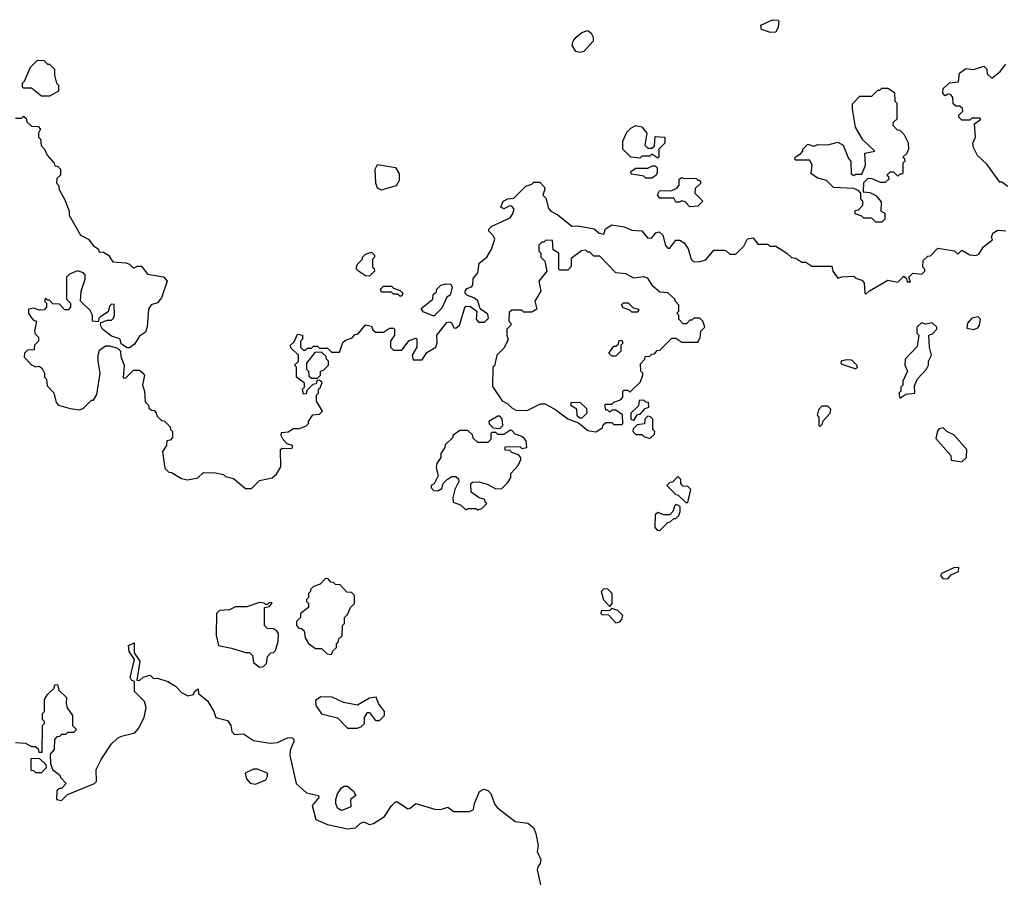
# Model space of a CAD drawing. Extents: x 1862350 to 2057294, y 212041 to 437318.
# Tile 170 of 256: x 1934386 to 1939307, y 334527 to 338812. Entities that reach past the tile are written whole.
import ezdxf

# ---------------------------------------------------------------- set-up
doc = ezdxf.new("R2010")
doc.units = 0

msp = doc.modelspace()

# ---------------------------------------------------------------- linework, layer by layer
at = {"layer": '0CON10XD'}
for points in [[(1938138.3, 338748.3), (1938093, 338763), (1938090, 338785), (1938148.3, 338811.7), (1938175, 338810), (1938180, 338805), (1938177.5, 338775), (1938165, 338750), (1938138.3, 338748.3)], [(1937185, 338647.5), (1937165, 338652.5), (1937147.5, 338685), (1937152.5, 338705), (1937167.5, 338725), (1937195, 338747.5), (1937225, 338757.5), (1937242.5, 338745), (1937252.5, 338725), (1937252.5, 338705), (1937205, 338652.5), (1937185, 338647.5)], [(1934535, 338430), (1934495, 338430), (1934445, 338470), (1934405, 338470), (1934400, 338475), (1934400, 338495), (1934410, 338505), (1934440, 338575), (1934475, 338610), (1934507, 338607), (1934525, 338590), (1934535, 338590), (1934560, 338565), (1934560, 338535), (1934570, 338495), (1934580, 338485), (1934580, 338455), (1934535, 338430)], [(1939325, 337977.5), (1939295, 338000), (1939285, 338000), (1939219.3, 338089.3), (1939173.6, 338133.6), (1939153, 338173), (1939150, 338195), (1939162.5, 338225), (1939158.3, 338291.7), (1939190, 338315), (1939185, 338320), (1939145, 338320), (1939135, 338310), (1939095, 338310), (1939080, 338325), (1939080, 338335), (1939100, 338355), (1939098.3, 338368.3), (1939085, 338380), (1939065, 338380), (1939051.7, 338391.7), (1939050, 338425), (1939038.3, 338438.3), (1939025, 338440), (1939011.7, 338431.7), (1939000, 338445), (1939001.7, 338468.3), (1939033, 338497), (1939078.3, 338501.7), (1939082.5, 338545), (1939115, 338567.5), (1939155, 338562.5), (1939205, 338580), (1939220, 338565), (1939221.7, 338541.7), (1939245, 338520), (1939286.4, 338553.6), (1939315, 338590)], [(1938695, 337800), (1938665, 337800), (1938645, 337820), (1938605, 337820), (1938595, 337830), (1938561.7, 337841.7), (1938561.7, 337858.3), (1938578.3, 337861.7), (1938600, 337885), (1938600, 337905), (1938590, 337915), (1938590, 337945), (1938578.3, 337958.3), (1938555, 337967.5), (1938453, 337973), (1938418.3, 338008.3), (1938375, 338020), (1938341.7, 338041.7), (1938347.5, 338085), (1938335, 338110), (1938265, 338110), (1938260, 338115), (1938263.6, 338126.4), (1938288.3, 338141.7), (1938300, 338155), (1938300, 338165), (1938325, 338190), (1938355, 338180), (1938375, 338187.5), (1938425, 338186.7), (1938475, 338200), (1938502.5, 338185), (1938528.3, 338118.3), (1938540, 338105), (1938541.7, 338041.7), (1938555, 338032.5), (1938565, 338040), (1938595, 338040), (1938612.5, 338085), (1938610, 338145), (1938660, 338155), (1938600.7, 338210.7), (1938563.3, 338275), (1938547.5, 338365), (1938548.3, 338391.7), (1938585, 338430), (1938645, 338430), (1938675, 338460), (1938685, 338460), (1938695, 338470), (1938725, 338470), (1938758.3, 338448.3), (1938760, 338405), (1938770, 338395), (1938770, 338315), (1938751.7, 338298.3), (1938750, 338285), (1938771.7, 338261.7), (1938785, 338260), (1938805, 338240), (1938827, 338197), (1938827.5, 338165), (1938818.3, 338141.7), (1938800, 338125), (1938808.3, 338118.3), (1938810, 338105), (1938800, 338095), (1938800, 338045), (1938795, 338040), (1938785, 338040), (1938775, 338030), (1938755, 338050), (1938735, 338050), (1938720, 338035), (1938728.3, 338028.3), (1938730, 338015), (1938711.7, 337998.3), (1938688.3, 337998.3), (1938646.4, 338016.4), (1938625, 338017.5), (1938603, 337997), (1938601.7, 337951.7), (1938635, 337947.5), (1938665, 337932.5), (1938691.7, 337901.7), (1938690, 337855), (1938710, 337845), (1938710, 337815), (1938695, 337800)], [(1934365, 338320), (1934395, 338320), (1934405, 338330), (1934418.3, 338318.3), (1934421.7, 338301.7), (1934445, 338280), (1934478.3, 338278.3), (1934490, 338265), (1934480, 338245), (1934480, 338225), (1934490, 338215), (1934493, 338183), (1934510, 338165), (1934522.5, 338135), (1934557.5, 338095), (1934561.7, 338081.7), (1934575, 338080), (1934590, 338065), (1934590, 338035), (1934571.7, 338018.3), (1934570, 337995), (1934580, 337985), (1934583, 337963), (1934611.7, 337911.7), (1934632.5, 337855), (1934632.5, 337835), (1934690, 337735), (1934730, 337715), (1934753.3, 337683.3), (1934780, 337665), (1934781.7, 337651.7), (1934805, 337650), (1934830, 337635), (1934851.7, 337601.7), (1934917, 337597), (1934935, 337590), (1934955, 337570), (1934975, 337580), (1934995, 337580), (1935025, 337540), (1935105, 337527.5), (1935122.5, 337505), (1935095, 337422.5), (1935075, 337397.5), (1935043.6, 337386.4), (1935030, 337365), (1935023, 337277), (1935015, 337250), (1934985, 337230), (1934959.5, 337190.5), (1934935, 337172.5), (1934923, 337173), (1934895, 337190), (1934886.7, 337216.7), (1934860, 337225), (1934845, 337230), (1934800, 337265), (1934790, 337285), (1934791.7, 337298.3), (1934825, 337310), (1934845, 337310), (1934855, 337320), (1934860, 337335), (1934858.3, 337388.3), (1934845, 337390), (1934835, 337380), (1934828.3, 337351.7), (1934791.7, 337328.3), (1934781.7, 337318.3), (1934778.3, 337301.7), (1934750, 337305), (1934750, 337335), (1934738.3, 337358.3), (1934690, 337405), (1934692.5, 337455), (1934712.5, 337515), (1934712.5, 337535), (1934705, 337547.5), (1934675, 337557.5), (1934635, 337540), (1934620, 337525), (1934620, 337415), (1934640, 337395), (1934640, 337375), (1934628.3, 337361.7), (1934611.7, 337361.7), (1934585, 337390), (1934551.7, 337391.7), (1934535, 337410), (1934525, 337410), (1934515, 337420), (1934510, 337405), (1934520, 337395), (1934520, 337375), (1934508.3, 337361.7), (1934485, 337360), (1934455, 337370), (1934430, 337365), (1934430, 337345), (1934443, 337323), (1934455, 337310), (1934470, 337305), (1934460, 337255), (1934463, 337243), (1934480, 337225), (1934480, 337205), (1934460, 337185), (1934458.3, 337161.7), (1934425, 337160), (1934410, 337145), (1934407.5, 337125), (1934445, 337087.5), (1934465, 337077.5), (1934485, 337080), (1934498.3, 337068.3), (1934510, 337045), (1934510, 337025), (1934520, 337015), (1934523, 336983), (1934557, 336947), (1934568.3, 336898.3), (1934580, 336885), (1934638.3, 336868.3), (1934685, 336862.5), (1934705, 336870), (1934745, 336910), (1934755, 336910), (1934771.7, 336938.3), (1934787.5, 337045), (1934777.5, 337105), (1934777.5, 337135), (1934785, 337160), (1934815, 337182.5), (1934835, 337182.5), (1934875, 337170), (1934890, 337155), (1934891.7, 337128.3), (1934907.5, 337085), (1934902.5, 337022.5), (1934915, 337020), (1934955, 337060), (1934985, 337060), (1934998.3, 337048.3), (1935010, 337035), (1935000, 336985), (1935010, 336955), (1935013, 336903), (1935030, 336885), (1935031.7, 336871.7), (1935045, 336860), (1935058.3, 336858.3), (1935068.3, 336848.3), (1935071.7, 336831.7), (1935095, 336810), (1935108.3, 336808.3), (1935138.3, 336778.3), (1935140, 336765), (1935150, 336755), (1935150, 336725), (1935138.3, 336711.7), (1935121.7, 336708.3), (1935120, 336685), (1935100, 336655), (1935107.5, 336595), (1935111.7, 336571.7), (1935131.7, 336551.7), (1935145, 336550), (1935195, 336520), (1935225, 336512.5), (1935277, 336523), (1935305, 336550), (1935365, 336547.5), (1935405, 336540), (1935415, 336530), (1935455, 336520), (1935515, 336470), (1935545, 336470), (1935585, 336510), (1935647, 336523), (1935669.3, 336540.7), (1935691.7, 336578.3), (1935690, 336665), (1935698.3, 336671.7), (1935745, 336670), (1935750, 336675), (1935750, 336685), (1935723, 336693), (1935702.5, 336715), (1935692.5, 336735), (1935695, 336750), (1935727, 336753), (1935755, 336770), (1935785, 336770), (1935817, 336783), (1935830, 336795), (1935830, 336805), (1935851.7, 336838.3), (1935885, 336840), (1935900, 336855), (1935870, 336905), (1935870, 336935), (1935880, 336945), (1935880, 336965), (1935888.3, 336971.7), (1935898.3, 336998.3), (1935885, 337010), (1935871.7, 337008.3), (1935868.3, 336991.7), (1935851.7, 336988.3), (1935821.7, 336958.3), (1935818.3, 336941.7), (1935805, 336940), (1935800, 336965), (1935810, 336975), (1935810, 336995), (1935770, 337025), (1935770, 337075), (1935760, 337085), (1935780, 337105), (1935780, 337135), (1935741.7, 337171.7), (1935740, 337185), (1935758.3, 337201.7), (1935775, 337240), (1935800, 337235), (1935800, 337215), (1935790, 337205), (1935790, 337175), (1935805, 337160), (1935815, 337160), (1935825, 337170), (1935845, 337170), (1935855, 337180), (1935875, 337180), (1935885, 337170), (1935925, 337170), (1935945, 337150), (1935985, 337150), (1936001.7, 337198.3), (1936015, 337210), (1936048.3, 337221.7), (1936061.7, 337238.3), (1936078.3, 337241.7), (1936115, 337287.5), (1936145, 337280), (1936151.7, 337261.7), (1936165, 337250), (1936205, 337250), (1936235, 337270), (1936255, 337270), (1936260, 337265), (1936260, 337235), (1936240, 337205), (1936240, 337175), (1936255, 337160), (1936295, 337160), (1936331.7, 337208.3), (1936365, 337220), (1936370, 337215), (1936370, 337175), (1936347.5, 337135), (1936351.7, 337111.7), (1936397, 337113), (1936420.8, 337149.2), (1936465.8, 337175), (1936472.9, 337195), (1936471.2, 337235), (1936520.6, 337299.4), (1936535, 337302.5), (1936545, 337296), (1936555, 337272.5), (1936565, 337271.2), (1936583.8, 337285), (1936611.7, 337378.3), (1936635, 337380), (1936670, 337355), (1936667.5, 337315), (1936679.7, 337299.7), (1936708.8, 337301.2), (1936729.5, 337320.5), (1936725, 337340), (1936687.5, 337367.5), (1936675, 337407.5), (1936655, 337422.5), (1936623.6, 337433.6), (1936612.5, 337445), (1936612.5, 337455), (1936620.7, 337469.3), (1936643.6, 337476.4), (1936650, 337485), (1936652, 337518), (1936675, 337547.5), (1936682.5, 337595), (1936721.2, 337625), (1936743.8, 337665), (1936760, 337715), (1936753, 337733), (1936730, 337755), (1936730, 337765), (1936745, 337780), (1936837.5, 337822.5), (1936849.5, 337840.5), (1936857.5, 337865), (1936845, 337880), (1936835, 337882.5), (1936805, 337867.5), (1936790, 337875), (1936802.5, 337905), (1936825, 337917.5), (1936855, 337920), (1936915, 337980), (1936945, 337990), (1936955, 338000), (1936985, 338000), (1937007, 337977), (1937010, 337965), (1937000, 337935), (1937015, 337920), (1937028.3, 337868.3), (1937040, 337855), (1937075, 337837.5), (1937145, 337780), (1937175, 337782.5), (1937257, 337767), (1937282.5, 337745)], [(1937575, 338120), (1937545, 338140), (1937535, 338130), (1937495, 338130), (1937485, 338120), (1937440, 338125), (1937400, 338165), (1937400, 338205), (1937420.7, 338249.3), (1937440.7, 338269.3), (1937465, 338282.5), (1937496.2, 338276.2), (1937520, 338245), (1937510, 338185), (1937525, 338170), (1937545, 338170), (1937558.3, 338181.7), (1937561.7, 338228.3), (1937610, 338225), (1937610, 338195), (1937580, 338165), (1937580, 338125), (1937575, 338120)], [(1936195, 337960), (1936175, 337970), (1936166.2, 337995), (1936163.3, 338065), (1936175, 338087.5), (1936265, 338072.5), (1936281.7, 338041.7), (1936281.7, 338008.3), (1936268.3, 337981.7), (1936205, 337962.5), (1936195, 337960)], [(1937545, 338020), (1937515, 338020), (1937505, 338030), (1937445, 338040), (1937440, 338045), (1937442.5, 338055), (1937465, 338070), (1937525, 338070), (1937548.3, 338081.7), (1937561.7, 338081.7), (1937571.7, 338071.7), (1937572.5, 338045), (1937565, 338032.5), (1937545, 338020)], [(1937735, 337877.5), (1937711.7, 337901.7), (1937695, 337907.5), (1937685, 337900), (1937665, 337900), (1937655, 337920), (1937585, 337920), (1937573, 337937), (1937583, 337957), (1937645, 337957.5), (1937670.7, 337969.3), (1937682.5, 337985), (1937682.5, 338015), (1937695, 338022.5), (1937705, 338017.5), (1937765, 338020), (1937775, 338010), (1937785, 338010), (1937790, 337995), (1937761.7, 337968.3), (1937760, 337945), (1937800, 337905), (1937775, 337880), (1937735, 337877.5)], [(1937282.5, 337745), (1937305, 337740), (1937313.6, 337766.4), (1937345, 337787.5), (1937407, 337777), (1937445, 337760), (1937495, 337757.5), (1937525, 337720), (1937545, 337722.5), (1937565, 337747.5), (1937581.7, 337751.7), (1937600, 337735), (1937613, 337683), (1937625, 337670), (1937635, 337670), (1937665, 337710), (1937685, 337710), (1937706.4, 337696.4), (1937727, 337667), (1937742.5, 337615), (1937755, 337602.5), (1937785, 337603.3), (1937815, 337612.5), (1937855, 337660), (1937905, 337660), (1937917, 337657), (1937935, 337640), (1937965, 337640), (1938005, 337680), (1938023.6, 337716.4), (1938051.7, 337721.7), (1938075, 337690), (1938125, 337690), (1938135, 337680), (1938165, 337680), (1938220, 337645), (1938243, 337623), (1938265, 337620), (1938295, 337600), (1938315, 337600), (1938345, 337580), (1938445, 337580), (1938450, 337555), (1938475, 337520), (1938495, 337527.5), (1938555, 337530), (1938565, 337520), (1938595, 337510), (1938607, 337497), (1938610, 337445), (1938615, 337440), (1938632.5, 337457.5), (1938725, 337510), (1938775, 337500), (1938805, 337530), (1938818.3, 337518.3), (1938821.7, 337501.7), (1938838.3, 337501.7), (1938830, 337525), (1938850, 337545), (1938895, 337540), (1938910, 337555), (1938910, 337565), (1938900, 337575), (1938901.7, 337608.3), (1938925, 337630), (1938938.3, 337631.7), (1938975, 337670), (1939057.5, 337657.5), (1939075, 337640), (1939095, 337660), (1939135, 337637.5), (1939165, 337633.3), (1939179.3, 337640.7), (1939203.6, 337676.4), (1939248.3, 337711.7), (1939242.5, 337725), (1939250, 337745), (1939275, 337760), (1939315, 337757.5)], [(1937265, 336752.5), (1937298.3, 336771.7), (1937301.7, 336788.3), (1937315, 336800), (1937345, 336800), (1937355, 336790), (1937395, 336790), (1937400, 336795), (1937398.3, 336838.3), (1937365, 336860), (1937345, 336860), (1937335, 336850), (1937325, 336860), (1937315, 336860), (1937310, 336885), (1937315, 336890), (1937345, 336890), (1937355, 336900), (1937388.3, 336911.7), (1937400, 336925), (1937400, 336955), (1937405, 336960), (1937425, 336960), (1937435, 336950), (1937488.3, 337001.7), (1937500, 337035), (1937500, 337045), (1937490, 337055), (1937488.3, 337091.7), (1937510, 337115), (1937511.7, 337128.3), (1937535, 337130), (1937545, 337140), (1937558.3, 337141.7), (1937571.7, 337158.3), (1937585, 337160), (1937645, 337220), (1937665, 337220), (1937695, 337200), (1937775, 337200), (1937787, 337223), (1937790, 337255), (1937810, 337275), (1937800, 337305), (1937785, 337320), (1937755, 337320), (1937745, 337310), (1937735, 337310), (1937718.3, 337291.7), (1937701.7, 337291.7), (1937680, 337315), (1937680, 337335), (1937670, 337345), (1937680, 337355), (1937680, 337385), (1937663, 337403), (1937660, 337415), (1937625, 337447.5), (1937585, 337450), (1937550.7, 337480.7), (1937525, 337520), (1937505, 337526.2), (1937455, 337520), (1937415, 337542.5), (1937365, 337547.5), (1937285, 337630), (1937255, 337630), (1937235, 337650), (1937225, 337650), (1937215, 337660), (1937193, 337657), (1937141.7, 337618.3), (1937141.7, 337578.3), (1937125, 337560), (1937085, 337560), (1937080, 337565), (1937080, 337645), (1937051.7, 337661.7), (1937048.3, 337708.3), (1937015, 337710), (1937005, 337700), (1936995, 337700), (1936980, 337685), (1936980, 337655), (1936990, 337645), (1936990, 337625), (1937010, 337605), (1937020, 337555), (1936980, 337505), (1936990, 337455), (1936960, 337405), (1936970, 337365), (1936945, 337350), (1936905, 337350), (1936895, 337360), (1936845, 337360), (1936831.7, 337348.3), (1936830, 337305), (1936840, 337295), (1936840, 337285), (1936820, 337265), (1936820, 337235), (1936827, 337213), (1936805, 337170), (1936770, 337135), (1936758.3, 337081.7), (1936750, 337075), (1936748.3, 336978.3), (1936797, 336907), (1936825, 336892.5), (1936845, 336872.5), (1936868.3, 336858.3), (1936925, 336860), (1936988.3, 336891.7), (1937011.7, 336891.7), (1937065, 336862.5), (1937125, 336817.5), (1937178.3, 336798.3), (1937225, 336760), (1937265, 336752.5)], [(1936135, 337530), (1936115, 337532.5), (1936080, 337555), (1936070, 337565), (1936070, 337575), (1936075, 337590), (1936100, 337615), (1936100, 337625), (1936115, 337640), (1936145, 337650), (1936160, 337635), (1936160, 337625), (1936150, 337615), (1936150, 337575), (1936158.3, 337568.3), (1936160, 337555), (1936135, 337530)], [(1936295, 337430), (1936285, 337430), (1936275, 337440), (1936255, 337440), (1936245, 337450), (1936195, 337450), (1936190, 337465), (1936205, 337480), (1936245, 337480), (1936255, 337470), (1936288.3, 337458.3), (1936300, 337445), (1936295, 337430)], [(1936455, 337330), (1936401.7, 337351.7), (1936391.7, 337368.3), (1936450, 337415), (1936451.7, 337438.3), (1936468.3, 337451.7), (1936470, 337465), (1936490, 337485), (1936515, 337492.5), (1936540, 337490), (1936546.7, 337475), (1936537.5, 337435), (1936520, 337425), (1936495, 337370), (1936455, 337330)], [(1937475, 337350), (1937445, 337350), (1937435, 337360), (1937401.7, 337371.7), (1937393, 337387), (1937403, 337397), (1937427, 337397), (1937451.7, 337371.7), (1937480, 337365), (1937475, 337350)], [(1939155, 337263.3), (1939175, 337272.5), (1939182.5, 337285), (1939187.5, 337315), (1939177, 337327), (1939145, 337320), (1939122.5, 337295), (1939120, 337270), (1939155, 337263.3)], [(1938785, 336920), (1938815, 336940), (1938860, 336945), (1938858.3, 336981.7), (1938873, 337017), (1938917.5, 337065), (1938927.5, 337085), (1938927.5, 337105), (1938942.5, 337135), (1938932.5, 337175), (1938930, 337235), (1938948.3, 337241.7), (1938970, 337265), (1938970, 337275), (1938947, 337297), (1938915, 337290), (1938893, 337297), (1938870, 337275), (1938870, 337245), (1938880, 337235), (1938871.7, 337178.3), (1938812, 337115), (1938810, 337085), (1938822.5, 337055), (1938800, 337005), (1938800, 336985), (1938790, 336975), (1938790, 336955), (1938780, 336945), (1938785, 336920)], [(1937365, 337130), (1937345, 337130), (1937330, 337145), (1937355, 337180), (1937365, 337180), (1937378.3, 337191.7), (1937381.7, 337208.3), (1937395, 337210), (1937400, 337195), (1937390, 337185), (1937390, 337155), (1937365, 337130)], [(1935875, 337020), (1935890, 337035), (1935890, 337055), (1935905, 337060), (1935930, 337085), (1935930, 337105), (1935920, 337115), (1935918.3, 337128.3), (1935895, 337150), (1935861.7, 337148.3), (1935820, 337095), (1935820, 337065), (1935830, 337055), (1935831.7, 337031.7), (1935845, 337020), (1935875, 337020)], [(1938565, 337067.5), (1938572.5, 337075), (1938570, 337085), (1938545, 337110), (1938517, 337113), (1938492.5, 337105), (1938490, 337095), (1938495, 337090), (1938565, 337067.5)], [(1937455, 336810), (1937471.7, 336838.3), (1937488.3, 336841.7), (1937511.7, 336868.3), (1937530, 336875), (1937528.3, 336898.3), (1937515, 336900), (1937505, 336910), (1937481.7, 336908.3), (1937478.3, 336881.7), (1937440, 336845), (1937440, 336815), (1937455, 336810)], [(1937195, 336820), (1937185, 336820), (1937171.7, 336831.7), (1937170, 336865), (1937141.7, 336881.7), (1937141.7, 336898.3), (1937185, 336900), (1937218.3, 336868.3), (1937220, 336845), (1937195, 336820)], [(1938385, 336780), (1938398.3, 336791.7), (1938401.7, 336808.3), (1938437.5, 336845), (1938440, 336865), (1938425, 336880), (1938395, 336880), (1938378.3, 336861.7), (1938372.5, 336835), (1938380, 336825), (1938380, 336785), (1938385, 336780)], [(1936785, 336770), (1936800, 336785), (1936797, 336817), (1936785, 336830), (1936775, 336830), (1936730, 336805), (1936731.7, 336791.7), (1936751.7, 336771.7), (1936785, 336770)], [(1937535, 336720), (1937558.3, 336741.7), (1937560, 336755), (1937550, 336765), (1937550, 336815), (1937538.3, 336828.3), (1937525, 336830), (1937510, 336815), (1937508.3, 336791.7), (1937471.7, 336788.3), (1937451.7, 336768.3), (1937450, 336755), (1937465, 336740), (1937495, 336740), (1937505, 336730), (1937535, 336720)], [(1939095, 336602.5), (1939117.5, 336625), (1939120, 336665), (1939055, 336737.5), (1939020, 336755), (1939001.7, 336771.7), (1938981.7, 336768.3), (1938973, 336757), (1938965, 336720), (1939040, 336635), (1939041.7, 336611.7), (1939095, 336602.5)], [(1936675, 336362.5), (1936695, 336370), (1936720, 336395), (1936711.7, 336401.7), (1936710, 336415), (1936683, 336423), (1936641.7, 336451.7), (1936640, 336495), (1936648.3, 336501.7), (1936683, 336503), (1936721.7, 336491.7), (1936765, 336467.5), (1936795, 336470), (1936825, 336500), (1936840, 336525), (1936840, 336545), (1936877.5, 336585), (1936890, 336615), (1936890, 336625), (1936878.3, 336638.3), (1936845, 336650), (1936835, 336660), (1936811.7, 336661.7), (1936811.7, 336678.3), (1936885, 336680), (1936895, 336670), (1936920, 336675), (1936917, 336707), (1936908.3, 336718.3), (1936895, 336730), (1936861.7, 336741.7), (1936845, 336760), (1936835, 336760), (1936805, 336740), (1936775, 336740), (1936765, 336750), (1936745, 336750), (1936740, 336745), (1936740, 336715), (1936725, 336700), (1936675, 336700), (1936651.7, 336721.7), (1936648.3, 336738.3), (1936625, 336760), (1936585, 336760), (1936550, 336735), (1936550, 336725), (1936511.7, 336688.3), (1936510, 336675), (1936490, 336645), (1936490, 336625), (1936470, 336595), (1936467.5, 336575), (1936477, 336533), (1936456.7, 336493.3), (1936442.5, 336485), (1936443, 336473), (1936455, 336460), (1936475, 336457.5), (1936495, 336470), (1936502.5, 336495), (1936523.6, 336516.4), (1936545, 336530), (1936565, 336530), (1936578.3, 336518.3), (1936580, 336505), (1936560, 336465), (1936550, 336425), (1936551.7, 336401.7), (1936588.3, 336388.3), (1936615, 336362.5), (1936625, 336370), (1936665, 336370), (1936675, 336362.5)], [(1937725, 336400), (1937740, 336465), (1937725, 336480), (1937701.7, 336481.7), (1937690, 336495), (1937690, 336515), (1937675, 336530), (1937648.3, 336501.7), (1937635, 336500), (1937620, 336485), (1937665, 336440), (1937676.4, 336436.4), (1937715, 336400), (1937725, 336400)], [(1937585, 336260), (1937625, 336300), (1937637, 336303), (1937655, 336320), (1937665, 336320), (1937680, 336335), (1937687.5, 336355), (1937687, 336377), (1937680, 336385), (1937665, 336390), (1937660, 336385), (1937650, 336355), (1937635, 336337.5), (1937605, 336337.5), (1937575, 336350), (1937561.7, 336338.3), (1937560, 336275), (1937571.7, 336261.7), (1937585, 336260)], [(1939025, 336018.8), (1939042, 336038), (1939077.5, 336055), (1939080, 336075), (1939055, 336073.3), (1938992.5, 336045), (1938988.8, 336035), (1938999.7, 336019.7), (1939025, 336018.8)], [(1935945, 335640), (1935951.7, 335658.3), (1935970, 335675), (1935970, 335695), (1935978.3, 335701.7), (1935981.7, 335718.3), (1935997, 335733), (1936000, 335785), (1936010, 335795), (1936010, 335825), (1936025, 335840), (1936040, 335875), (1936060, 335895), (1936060, 335935), (1936045, 335950), (1936021.7, 335951.7), (1935988.3, 335988.3), (1935965, 335990), (1935955, 336000), (1935941.7, 336001.7), (1935928.3, 336018.3), (1935915, 336020), (1935888.3, 335991.7), (1935855, 335980), (1935840, 335965), (1935840, 335955), (1935830, 335945), (1935830, 335925), (1935820, 335915), (1935820, 335905), (1935830, 335895), (1935830, 335875), (1935790, 335845), (1935790, 335825), (1935770, 335805), (1935770, 335785), (1935781.7, 335771.7), (1935795, 335770), (1935808.3, 335758.3), (1935813, 335723), (1935830, 335695), (1935865, 335670), (1935895, 335670), (1935923, 335643), (1935945, 335640)], [(1937335, 335880), (1937347.5, 335895), (1937347.5, 335945), (1937325, 335966.7), (1937305, 335967.5), (1937292.5, 335955), (1937303, 335913), (1937335, 335880)], [(1935585, 335577.5), (1935605, 335580), (1935620, 335595), (1935625, 335630), (1935641.7, 335648.3), (1935655, 335650), (1935665, 335660), (1935677.5, 335705), (1935680, 335745), (1935669.3, 335759.3), (1935655, 335767.5), (1935625, 335770), (1935610, 335785), (1935610, 335875), (1935635, 335880), (1935648.3, 335898.3), (1935635, 335900), (1935625, 335890), (1935615, 335890), (1935607, 335897), (1935585, 335900), (1935521.7, 335878.3), (1935465, 335877.5), (1935435, 335862.5), (1935385, 335860), (1935370, 335845), (1935367.5, 335735), (1935380, 335685), (1935445, 335672.5), (1935515, 335650), (1935535, 335650), (1935550, 335635), (1935555, 335600), (1935585, 335577.5)], [(1937365, 335797.5), (1937385, 335803.3), (1937396.2, 335815), (1937400, 335835), (1937375, 335860), (1937345, 335870), (1937335, 335860), (1937291.7, 335858.3), (1937290, 335845), (1937295, 335840), (1937328.3, 335838.3), (1937365, 335797.5)], [(1934365, 335200), (1934415, 335197.5), (1934445, 335180), (1934465, 335180), (1934478.3, 335168.3), (1934481.7, 335151.7), (1934498.3, 335151.7), (1934500, 335285), (1934510, 335295), (1934510, 335305), (1934500, 335315), (1934500, 335345), (1934510, 335355), (1934510, 335415), (1934525, 335440), (1934558.3, 335471.7), (1934561.7, 335488.3), (1934575, 335490), (1934581.7, 335461.7), (1934620, 335425), (1934617.5, 335395), (1934623, 335373), (1934650, 335335), (1934650, 335285), (1934670, 335265), (1934655, 335250), (1934625, 335250), (1934615, 335240), (1934595, 335240), (1934585, 335230), (1934571.7, 335228.3), (1934560, 335215), (1934557.5, 335165), (1934538.3, 335141.7), (1934540, 335095), (1934550, 335065), (1934586.4, 335036.4), (1934590, 335025), (1934617.5, 334995), (1934595, 334970), (1934585, 334970), (1934571.7, 334958.3), (1934570, 334915), (1934595, 334910), (1934625, 334940), (1934760, 334995), (1934770, 335005), (1934767.5, 335065), (1934792.5, 335115), (1934845, 335193.3), (1934875, 335222.5), (1934895, 335232.5), (1934961.2, 335248.8), (1934980, 335270), (1935008.8, 335325), (1935018.8, 335375), (1935010, 335405), (1934960, 335455), (1934960, 335505), (1934945, 335512.5), (1934937.5, 335525), (1934960, 335615), (1934932.5, 335655), (1934930, 335685), (1934958.3, 335698.3), (1934958.3, 335648.3), (1934986.2, 335606.2), (1934971.7, 335511.7), (1934985, 335510), (1935003, 335527), (1935037.5, 335537.5), (1935055, 335520), (1935075, 335522.5), (1935126.7, 335505), (1935165, 335481.2), (1935195, 335450), (1935227, 335433), (1935255, 335440), (1935260, 335455), (1935278.3, 335468.3), (1935280, 335445), (1935325, 335408.8), (1935356.9, 335355), (1935365.5, 335325.5), (1935425, 335309.5), (1935441.5, 335285), (1935445.6, 335255), (1935460.2, 335240.2), (1935505, 335244.3), (1935555, 335210.8), (1935637.7, 335197.7), (1935675, 335200.6), (1935725, 335224.4), (1935745.7, 335225), (1935755.4, 335215), (1935755.4, 335205), (1935738.1, 335161.9), (1935735.6, 335135), (1935768, 334995), (1935818.7, 334948.7), (1935880, 334935), (1935881.2, 334925), (1935848.2, 334885), (1935866.2, 334815), (1935925, 334790.4), (1936025, 334768.5), (1936065, 334774.5), (1936088.1, 334795), (1936105, 334803.8), (1936135, 334790.3), (1936155, 334795.3), (1936209.4, 334830.6), (1936245, 334884.6), (1936265, 334903.1), (1936274.6, 334904.6), (1936325, 334868.2), (1936338, 334872), (1936365, 334895.3), (1936465, 334866.2), (1936495, 334866.7), (1936525, 334876.7), (1936555.7, 334855.7), (1936634.2, 334855.8), (1936654, 334866), (1936659.2, 334895), (1936683.9, 334956.1), (1936705, 334966.4), (1936725, 334961.1), (1936740.6, 334945), (1936760.6, 334890.6), (1936774.2, 334874.2), (1936862.5, 334805), (1936925, 334797.5), (1936954, 334775), (1936966, 334745), (1936976.7, 334685), (1936972.5, 334655), (1936990, 334615), (1936987.5, 334595), (1936975, 334580), (1936972.5, 334565), (1936992, 334475)], [(1936075, 335272.5), (1936095, 335280), (1936110, 335295), (1936110, 335325), (1936125, 335350), (1936135, 335350), (1936165, 335310), (1936185, 335310), (1936210, 335335), (1936210, 335355), (1936180, 335395), (1936167, 335427), (1936135, 335422.5), (1936075, 335387.5), (1936005, 335400), (1935947.7, 335427.7), (1935890.7, 335429.3), (1935865, 335410), (1935866.7, 335385), (1935893.9, 335343.9), (1935973.6, 335323.6), (1936025, 335272.5), (1936075, 335272.5)], [(1934495, 335050), (1934520, 335075), (1934518.3, 335088.3), (1934485, 335120), (1934441.7, 335118.3), (1934441.7, 335061.7), (1934455, 335060), (1934465, 335050), (1934495, 335050)], [(1935565, 334992.5), (1935615.9, 335014.1), (1935625, 335030), (1935625, 335046.7), (1935575, 335067.5), (1935555, 335067.5), (1935513.6, 335046.4), (1935519.3, 335019.3), (1935537, 334997), (1935565, 334992.5)], [(1935995, 334860), (1935975, 334872.5), (1935965.8, 334895), (1935965.6, 334915), (1935975, 334943.8), (1935995, 334974), (1936008.1, 334981.9), (1936025, 334982.2), (1936055, 334957.3), (1936065.8, 334935), (1936039.2, 334915), (1936040.3, 334879.7), (1936005, 334863.3), (1935995, 334860)]]:
    msp.add_lwpolyline(points, dxfattribs=at)

doc.saveas('drawing.dxf')
